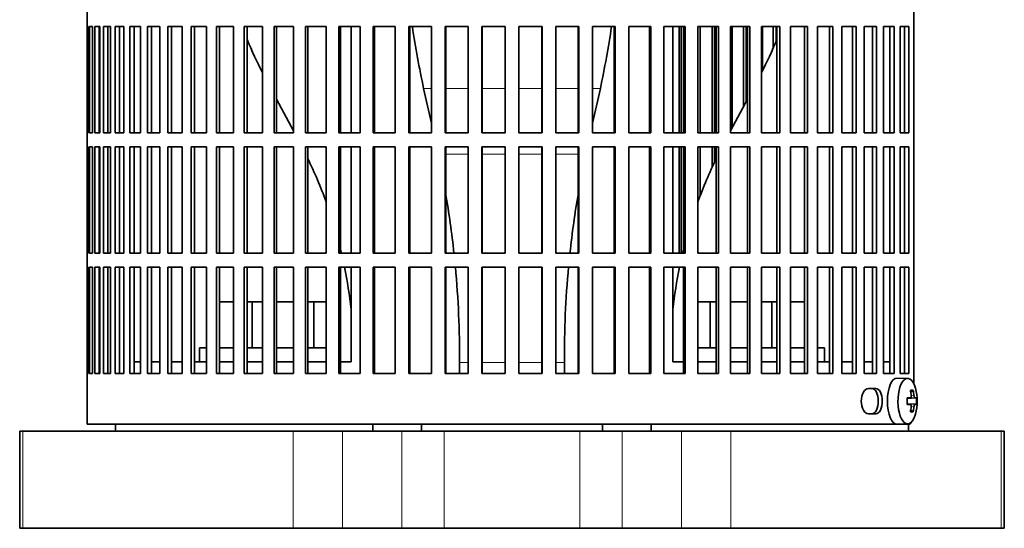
# Model space of a CAD drawing. Header units: millimetres. Extents: x -304 to -45, y -406 to 1007.
# Tile 11 of 27: x -304 to -261, y 241 to 263. Entities that reach past the tile are written whole.
import ezdxf

# ---------------------------------------------------------------- set-up
doc = ezdxf.new("R2010")
doc.units = ezdxf.units.MM
for name, color, linetype in [('M5X8_UNI7687', 7, 'Continuous'), ('VSI134_ADATTATOR', 7, 'Continuous'), ('VSI134_FILTRO_A', 7, 'Continuous'), ('VSI134_FILTRO_B', 7, 'Continuous'), ('VSI134_SUPPORTO_', 7, 'Continuous')]:
    doc.layers.add(name, color=color, linetype=linetype)

# ---------------------------------------------------------------- blocks, each defined once
blk = doc.blocks.new('SE')
at = {"layer": 'M5X8_UNI7687', "color": 7, "linetype": 'Continuous', "lineweight": 35}
for p, q in [((-265.664, 247.963), (-266.117, 247.977)), ((-265.43, 247.444), (-265.532, 247.366)), ((-265.686, 247.106), (-265.552, 247.119)), ((-265.291, 247.116), (-265.685, 247.087)), ((-265.552, 246.835), (-265.686, 246.849)), ((-265.291, 246.839), (-265.685, 246.867)), ((-265.43, 246.51), (-265.532, 246.588)), ((-266.117, 245.977), (-265.664, 245.991))]:
    blk.add_line(p, q, dxfattribs=at)
at = {"layer": 'M5X8_UNI7687', "color": 4, "linetype": 'Continuous', "lineweight": 9}
for p, q in [((-265.686, 247.106), (-265.554, 247.119)), ((-265.35, 247.119), (-265.685, 247.088)), ((-265.513, 247.208), (-265.392, 247.219)), ((-265.554, 246.835), (-265.686, 246.849)), ((-265.685, 246.866), (-265.35, 246.835)), ((-265.392, 246.736), (-265.514, 246.747))]:
    blk.add_line(p, q, dxfattribs=at)
at = {"layer": 'M5X8_UNI7687', "color": 7, "linetype": 'Continuous', "lineweight": 35}
for centre, radius, start, end in [((-267.247, 246.977), 2, 343.7273, 16.2727), ((-267.171, 246.977), 1.885, 355.7871, 4.2129)]:
    blk.add_arc(centre, radius, start, end, dxfattribs=at)
for centre, major_axis, ratio, start_param, end_param in [((-266.123, 246.977), (0, -1), 0.422618, 3.141593, 6.283185), ((-265.67, 246.977), (0, -0.986), 0.422618, 2.175256, 6.283185), ((-266.846, 246.365), (1.55, 1.013), 0.247104, 0.286808, 0.4365), ((-267.231, 246.977), (0, 2), 0.866025, 4.833518, 4.948078), ((-267.257, 246.977), (0, 2), 0.939693, 4.833518, 4.948078), ((-267.244, 246.946), (1.994, 0.158), 0.036834, 0.556003, 0.670562), ((-266.587, 246.977), (0, -1.852), 0.488139, 1.49595, 1.645642), ((-267.244, 246.946), (1.994, 0.158), 0.036834, 0.199185, 0.313745), ((-267.244, 247.008), (1.994, -0.158), 0.036834, -0.670562, -0.556003), ((-267.231, 246.977), (0, -2), 0.866025, 1.335108, 1.449667), ((-266.846, 247.59), (1.55, -1.013), 0.247104, -0.4365, -0.286808), ((-267.257, 246.977), (0, -2), 0.939693, 1.335108, 1.449667), ((-267.244, 247.008), (1.994, -0.158), 0.036834, -0.313745, -0.199185), ((-265.67, 246.977), (0, -0.986), 0.422618, 0, 0.966337), ((-266.123, 246.977), (0, -1), 0.422618, 0, 0.012961)]:
    blk.add_ellipse(centre, major_axis=major_axis, ratio=ratio, start_param=start_param, end_param=end_param, dxfattribs=at)
for points in [[(-265.554, 247.119), (-265.552, 247.119), (-265.549, 247.12), (-265.544, 247.121), (-265.539, 247.124), (-265.535, 247.127), (-265.531, 247.131), (-265.527, 247.136), (-265.523, 247.142), (-265.52, 247.149), (-265.517, 247.156), (-265.515, 247.164), (-265.513, 247.173), (-265.512, 247.181), (-265.511, 247.19), (-265.511, 247.199), (-265.511, 247.209), (-265.512, 247.215), (-265.512, 247.219)], [(-265.392, 247.219), (-265.391, 247.215), (-265.391, 247.209), (-265.389, 247.199), (-265.387, 247.19), (-265.385, 247.181), (-265.383, 247.173), (-265.381, 247.164), (-265.378, 247.156), (-265.375, 247.149), (-265.372, 247.142), (-265.369, 247.136), (-265.366, 247.131), (-265.362, 247.127), (-265.359, 247.124), (-265.356, 247.121), (-265.353, 247.12), (-265.351, 247.119), (-265.35, 247.119)], [(-265.512, 246.736), (-265.512, 246.739), (-265.511, 246.746), (-265.511, 246.756), (-265.511, 246.765), (-265.512, 246.773), (-265.513, 246.782), (-265.515, 246.79), (-265.517, 246.798), (-265.52, 246.806), (-265.523, 246.813), (-265.527, 246.819), (-265.531, 246.824), (-265.535, 246.828), (-265.539, 246.831), (-265.544, 246.833), (-265.549, 246.835), (-265.552, 246.835), (-265.554, 246.835)], [(-265.35, 246.835), (-265.351, 246.835), (-265.353, 246.835), (-265.356, 246.833), (-265.359, 246.831), (-265.362, 246.828), (-265.366, 246.824), (-265.369, 246.819), (-265.372, 246.813), (-265.375, 246.806), (-265.378, 246.798), (-265.381, 246.79), (-265.383, 246.782), (-265.385, 246.773), (-265.387, 246.765), (-265.389, 246.756), (-265.391, 246.746), (-265.391, 246.739), (-265.392, 246.736)]]:
    blk.add_open_spline(points, degree=3, dxfattribs=at)
at = {"layer": 'VSI134_ADATTATOR', "color": 7, "linetype": 'Continuous', "lineweight": 35}
for p, q in [((-295.459, 251.277), (-294.857, 251.277)), ((-294.271, 251.277), (-294.052, 251.277)), ((-294.052, 251.277), (-293.599, 251.277)), ((-294.052, 251.277), (-294.052, 249.277)), ((-292.996, 251.277), (-292.26, 251.277)), ((-291.643, 251.277), (-291.375, 251.277)), ((-291.375, 251.277), (-290.848, 251.277)), ((-291.375, 251.277), (-291.375, 249.277)), ((-274.749, 251.277), (-274.223, 251.277)), ((-274.223, 251.277), (-274.223, 249.277)), ((-274.223, 251.277), (-273.955, 251.277)), ((-273.338, 251.277), (-272.602, 251.277)), ((-271.998, 251.277), (-271.546, 251.277)), ((-271.546, 251.277), (-271.546, 249.277)), ((-271.546, 251.277), (-271.327, 251.277)), ((-270.741, 251.277), (-270.139, 251.277)), ((-296.335, 249.277), (-296.022, 249.277)), ((-296.335, 249.277), (-296.335, 248.677)), ((-295.459, 249.277), (-294.857, 249.277)), ((-294.271, 249.277), (-293.599, 249.277)), ((-292.996, 249.277), (-292.26, 249.277)), ((-291.643, 249.277), (-290.848, 249.277)), ((-274.749, 249.277), (-273.955, 249.277)), ((-273.338, 249.277), (-272.602, 249.277)), ((-271.998, 249.277), (-271.327, 249.277)), ((-270.741, 249.277), (-270.139, 249.277)), ((-269.576, 249.277), (-269.263, 249.277)), ((-269.263, 248.677), (-269.263, 249.277)), ((-304.117, 245.677), (-303.978, 245.677)), ((-304.117, 245.677), (-304.117, 241.477)), ((-292.269, 245.677), (-303.978, 245.677)), ((-292.269, 245.677), (-290.138, 245.677)), ((-287.567, 245.677), (-290.138, 245.677)), ((-287.567, 245.677), (-285.74, 245.677)), ((-285.74, 245.677), (-279.857, 245.677)), ((-279.857, 245.677), (-278.031, 245.677)), ((-275.46, 245.677), (-278.031, 245.677)), ((-273.329, 245.677), (-275.46, 245.677)), ((-261.62, 245.677), (-273.329, 245.677)), ((-261.48, 245.677), (-261.62, 245.677)), ((-261.48, 241.477), (-261.48, 245.677)), ((-304.117, 241.477), (-303.978, 241.477)), ((-303.978, 241.477), (-292.269, 241.477)), ((-292.269, 241.477), (-290.138, 241.477)), ((-287.567, 241.477), (-290.138, 241.477)), ((-287.567, 241.477), (-285.74, 241.477)), ((-285.74, 241.477), (-279.857, 241.477)), ((-279.857, 241.477), (-278.031, 241.477)), ((-275.46, 241.477), (-278.031, 241.477)), ((-273.329, 241.477), (-275.46, 241.477)), ((-273.329, 241.477), (-261.62, 241.477)), ((-261.48, 241.477), (-261.62, 241.477))]:
    blk.add_line(p, q, dxfattribs=at)
at = {"layer": 'VSI134_ADATTATOR', "color": 4, "linetype": 'Continuous', "lineweight": 9}
for p, q in [((-303.978, 245.677), (-303.978, 241.477)), ((-292.269, 241.477), (-292.269, 245.677)), ((-290.138, 241.477), (-290.138, 245.677)), ((-287.567, 245.677), (-287.567, 241.477)), ((-285.74, 245.677), (-285.74, 241.477)), ((-279.857, 245.677), (-279.857, 241.477)), ((-278.031, 245.677), (-278.031, 241.477)), ((-275.46, 245.677), (-275.46, 241.477)), ((-273.329, 245.677), (-273.329, 241.477)), ((-261.62, 241.477), (-261.62, 245.677))]:
    blk.add_line(p, q, dxfattribs=at)
at = {"layer": 'VSI134_FILTRO_A', "color": 7, "linetype": 'Continuous', "lineweight": 35}
for p, q in [((-301.199, 286.177), (-301.199, 245.977)), ((-265.401, 283.177), (-265.401, 247.732)), ((-301.196, 263.177), (-301.196, 258.577)), ((-301.153, 263.177), (-301.196, 263.177)), ((-301.153, 263.177), (-301.153, 258.577)), ((-301.1, 263.177), (-301.1, 258.577)), ((-300.969, 263.177), (-301.1, 263.177)), ((-300.969, 263.177), (-300.969, 258.577)), ((-300.864, 263.177), (-300.864, 258.577)), ((-300.648, 263.177), (-300.864, 263.177)), ((-300.669, 263.177), (-300.669, 258.577)), ((-300.648, 263.177), (-300.648, 258.577)), ((-300.491, 263.177), (-300.491, 258.577)), ((-300.19, 263.177), (-300.491, 263.177)), ((-300.3, 263.177), (-300.3, 258.577)), ((-300.19, 263.177), (-300.19, 258.577)), ((-299.983, 263.177), (-299.983, 258.577)), ((-299.601, 263.177), (-299.983, 263.177)), ((-299.798, 263.177), (-299.798, 258.577)), ((-299.601, 263.177), (-299.601, 258.577)), ((-299.345, 263.177), (-299.345, 258.577)), ((-298.883, 263.177), (-299.345, 263.177)), ((-299.167, 263.177), (-299.167, 258.577)), ((-298.883, 263.177), (-298.883, 258.577)), ((-298.58, 263.177), (-298.58, 258.577)), ((-298.043, 263.177), (-298.58, 263.177)), ((-298.411, 263.177), (-298.411, 258.577)), ((-298.043, 263.177), (-298.043, 258.577)), ((-297.696, 263.177), (-297.696, 258.577)), ((-297.087, 263.177), (-297.696, 263.177)), ((-297.537, 263.177), (-297.537, 258.577)), ((-297.087, 263.177), (-297.087, 258.577)), ((-296.698, 263.177), (-296.698, 258.577)), ((-296.022, 263.177), (-296.698, 263.177)), ((-296.55, 263.177), (-296.55, 258.577)), ((-296.022, 263.177), (-296.022, 258.577)), ((-294.857, 263.177), (-295.594, 263.177)), ((-295.594, 263.177), (-295.594, 258.577)), ((-295.459, 263.177), (-295.459, 258.577)), ((-294.857, 263.177), (-294.857, 258.577)), ((-293.599, 263.177), (-294.393, 263.177)), ((-294.393, 263.177), (-294.393, 258.577)), ((-294.271, 263.177), (-294.271, 258.577)), ((-293.599, 263.177), (-293.599, 258.577)), ((-292.26, 263.177), (-293.103, 263.177)), ((-293.103, 263.177), (-293.103, 258.577)), ((-292.996, 263.177), (-292.996, 258.577)), ((-292.26, 263.177), (-292.26, 258.577)), ((-290.848, 263.177), (-291.735, 263.177)), ((-291.735, 263.177), (-291.735, 258.577)), ((-291.643, 263.177), (-291.643, 258.577)), ((-290.848, 263.177), (-290.848, 258.577)), ((-289.376, 263.177), (-290.3, 263.177)), ((-290.3, 263.177), (-290.3, 258.577)), ((-290.223, 263.177), (-290.223, 258.577)), ((-289.376, 263.177), (-289.376, 258.577)), ((-287.853, 263.177), (-288.807, 263.177)), ((-288.807, 263.177), (-288.807, 258.577)), ((-288.747, 263.177), (-288.747, 258.577)), ((-287.853, 263.177), (-287.853, 258.577)), ((-286.292, 263.177), (-287.268, 263.177)), ((-287.268, 263.177), (-287.268, 258.577)), ((-287.225, 263.177), (-287.225, 258.577)), ((-286.292, 263.177), (-286.292, 258.577)), ((-284.704, 263.177), (-285.695, 263.177)), ((-285.695, 263.177), (-285.695, 258.577)), ((-285.669, 263.177), (-285.669, 258.577)), ((-284.704, 263.177), (-284.704, 258.577)), ((-283.102, 263.177), (-284.101, 263.177)), ((-284.101, 263.177), (-284.101, 258.577)), ((-284.092, 263.177), (-284.092, 258.577)), ((-283.102, 263.177), (-283.102, 258.577)), ((-281.497, 263.177), (-282.496, 263.177)), ((-282.496, 263.177), (-282.496, 258.577)), ((-281.506, 263.177), (-281.506, 258.577)), ((-281.497, 263.177), (-281.497, 258.577)), ((-279.902, 263.177), (-280.894, 263.177)), ((-280.894, 263.177), (-280.894, 258.577)), ((-279.928, 263.177), (-279.928, 258.577)), ((-279.902, 263.177), (-279.902, 258.577)), ((-278.33, 263.177), (-279.306, 263.177)), ((-279.306, 263.177), (-279.306, 258.577)), ((-278.373, 263.177), (-278.373, 258.577)), ((-278.33, 263.177), (-278.33, 258.577)), ((-276.791, 263.177), (-277.745, 263.177)), ((-277.745, 263.177), (-277.745, 258.577)), ((-276.851, 263.177), (-276.851, 258.577)), ((-276.791, 263.177), (-276.791, 258.577)), ((-275.298, 263.177), (-276.222, 263.177)), ((-276.222, 263.177), (-276.222, 258.577)), ((-275.375, 263.177), (-275.375, 258.577)), ((-275.298, 263.177), (-275.298, 258.577)), ((-273.862, 263.177), (-274.749, 263.177)), ((-274.749, 263.177), (-274.749, 258.577)), ((-273.955, 263.177), (-273.955, 258.577)), ((-273.862, 263.177), (-273.862, 258.577)), ((-272.495, 263.177), (-273.338, 263.177)), ((-273.338, 263.177), (-273.338, 258.577)), ((-272.602, 263.177), (-272.602, 258.577)), ((-272.495, 263.177), (-272.495, 258.577)), ((-271.205, 263.177), (-271.998, 263.177)), ((-271.998, 263.177), (-271.998, 258.577)), ((-271.327, 263.177), (-271.327, 258.577)), ((-271.205, 263.177), (-271.205, 258.577)), ((-270.004, 263.177), (-270.741, 263.177)), ((-270.741, 263.177), (-270.741, 258.577)), ((-270.139, 263.177), (-270.139, 258.577)), ((-270.004, 263.177), (-270.004, 258.577)), ((-268.9, 263.177), (-269.576, 263.177)), ((-269.576, 263.177), (-269.576, 258.577)), ((-269.048, 263.177), (-269.048, 258.577)), ((-268.9, 263.177), (-268.9, 258.577)), ((-267.902, 263.177), (-268.511, 263.177)), ((-268.511, 263.177), (-268.511, 258.577)), ((-268.061, 263.177), (-268.061, 258.577)), ((-267.902, 263.177), (-267.902, 258.577)), ((-267.018, 263.177), (-267.555, 263.177)), ((-267.555, 263.177), (-267.555, 258.577)), ((-267.186, 263.177), (-267.186, 258.577)), ((-267.018, 263.177), (-267.018, 258.577)), ((-266.253, 263.177), (-266.715, 263.177)), ((-266.715, 263.177), (-266.715, 258.577)), ((-266.431, 263.177), (-266.431, 258.577)), ((-266.253, 263.177), (-266.253, 258.577)), ((-265.614, 263.177), (-265.997, 263.177)), ((-265.997, 263.177), (-265.997, 258.577)), ((-265.799, 263.177), (-265.799, 258.577)), ((-265.614, 263.177), (-265.614, 258.577)), ((-301.153, 258.577), (-301.196, 258.577)), ((-300.969, 258.577), (-301.1, 258.577)), ((-300.648, 258.577), (-300.864, 258.577)), ((-300.19, 258.577), (-300.491, 258.577)), ((-299.601, 258.577), (-299.983, 258.577)), ((-298.883, 258.577), (-299.345, 258.577)), ((-298.043, 258.577), (-298.58, 258.577)), ((-297.087, 258.577), (-297.696, 258.577)), ((-296.022, 258.577), (-296.698, 258.577)), ((-294.857, 258.577), (-295.594, 258.577)), ((-293.599, 258.577), (-294.393, 258.577)), ((-292.26, 258.577), (-293.103, 258.577)), ((-290.848, 258.577), (-291.735, 258.577)), ((-289.376, 258.577), (-290.3, 258.577)), ((-287.853, 258.577), (-288.807, 258.577)), ((-286.292, 258.577), (-287.268, 258.577)), ((-284.704, 258.577), (-285.695, 258.577)), ((-283.102, 258.577), (-284.101, 258.577)), ((-281.497, 258.577), (-282.496, 258.577)), ((-279.902, 258.577), (-280.894, 258.577)), ((-278.33, 258.577), (-279.306, 258.577)), ((-276.791, 258.577), (-277.745, 258.577)), ((-275.298, 258.577), (-276.222, 258.577)), ((-273.862, 258.577), (-274.749, 258.577)), ((-272.495, 258.577), (-273.338, 258.577)), ((-271.205, 258.577), (-271.998, 258.577)), ((-270.004, 258.577), (-270.741, 258.577)), ((-268.9, 258.577), (-269.576, 258.577)), ((-267.902, 258.577), (-268.511, 258.577)), ((-267.018, 258.577), (-267.555, 258.577)), ((-266.253, 258.577), (-266.715, 258.577)), ((-265.614, 258.577), (-265.997, 258.577)), ((-301.196, 257.977), (-301.196, 253.377)), ((-301.153, 257.977), (-301.196, 257.977)), ((-301.153, 257.977), (-301.153, 253.377)), ((-301.1, 257.977), (-301.1, 253.377)), ((-300.969, 257.977), (-301.1, 257.977)), ((-300.969, 257.977), (-300.969, 253.377)), ((-300.864, 257.977), (-300.864, 253.377)), ((-300.648, 257.977), (-300.864, 257.977)), ((-300.669, 257.977), (-300.669, 253.377)), ((-300.648, 257.977), (-300.648, 253.377)), ((-300.491, 257.977), (-300.491, 253.377)), ((-300.19, 257.977), (-300.491, 257.977)), ((-300.3, 257.977), (-300.3, 253.377)), ((-300.19, 257.977), (-300.19, 253.377)), ((-299.983, 257.977), (-299.983, 253.377)), ((-299.601, 257.977), (-299.983, 257.977)), ((-299.798, 257.977), (-299.798, 253.377)), ((-299.601, 257.977), (-299.601, 253.377)), ((-299.345, 257.977), (-299.345, 253.377)), ((-298.883, 257.977), (-299.345, 257.977)), ((-299.167, 257.977), (-299.167, 253.377)), ((-298.883, 257.977), (-298.883, 253.377)), ((-298.58, 257.977), (-298.58, 253.377)), ((-298.043, 257.977), (-298.58, 257.977)), ((-298.411, 257.977), (-298.411, 253.377)), ((-298.043, 257.977), (-298.043, 253.377)), ((-297.696, 257.977), (-297.696, 253.377)), ((-297.087, 257.977), (-297.696, 257.977)), ((-297.537, 257.977), (-297.537, 253.377)), ((-297.087, 257.977), (-297.087, 253.377)), ((-296.698, 257.977), (-296.698, 253.377)), ((-296.022, 257.977), (-296.698, 257.977)), ((-296.55, 257.977), (-296.55, 253.377)), ((-296.022, 257.977), (-296.022, 253.377)), ((-294.857, 257.977), (-295.594, 257.977)), ((-295.594, 257.977), (-295.594, 253.377)), ((-295.459, 257.977), (-295.459, 253.377)), ((-294.857, 257.977), (-294.857, 253.377)), ((-293.599, 257.977), (-294.393, 257.977)), ((-294.393, 257.977), (-294.393, 253.377)), ((-294.271, 257.977), (-294.271, 253.377)), ((-293.599, 257.977), (-293.599, 253.377)), ((-292.26, 257.977), (-293.103, 257.977)), ((-293.103, 257.977), (-293.103, 253.377)), ((-292.996, 257.977), (-292.996, 253.377)), ((-292.26, 257.977), (-292.26, 253.377)), ((-290.848, 257.977), (-291.735, 257.977)), ((-291.735, 257.977), (-291.735, 253.377)), ((-291.643, 257.977), (-291.643, 253.377)), ((-290.848, 257.977), (-290.848, 253.377)), ((-289.376, 257.977), (-290.3, 257.977)), ((-290.3, 257.977), (-290.3, 253.377)), ((-290.223, 257.977), (-290.223, 253.377)), ((-289.376, 257.977), (-289.376, 253.377)), ((-287.853, 257.977), (-288.807, 257.977)), ((-288.807, 257.977), (-288.807, 253.377)), ((-288.747, 257.977), (-288.747, 253.377)), ((-287.853, 257.977), (-287.853, 253.377)), ((-286.292, 257.977), (-287.268, 257.977)), ((-287.268, 257.977), (-287.268, 253.377)), ((-287.225, 257.977), (-287.225, 253.377)), ((-286.292, 257.977), (-286.292, 253.377)), ((-284.704, 257.977), (-285.695, 257.977)), ((-285.695, 257.977), (-285.695, 253.377)), ((-285.669, 257.977), (-285.669, 253.377)), ((-284.704, 257.977), (-284.704, 253.377)), ((-283.102, 257.977), (-284.101, 257.977)), ((-284.101, 257.977), (-284.101, 253.377)), ((-284.092, 257.977), (-284.092, 253.377)), ((-283.102, 257.977), (-283.102, 253.377)), ((-281.497, 257.977), (-282.496, 257.977)), ((-282.496, 257.977), (-282.496, 253.377)), ((-281.506, 257.977), (-281.506, 253.377)), ((-281.497, 257.977), (-281.497, 253.377)), ((-279.902, 257.977), (-280.894, 257.977)), ((-280.894, 257.977), (-280.894, 253.377)), ((-279.928, 257.977), (-279.928, 253.377)), ((-279.902, 257.977), (-279.902, 253.377)), ((-278.33, 257.977), (-279.306, 257.977)), ((-279.306, 257.977), (-279.306, 253.377)), ((-278.373, 257.977), (-278.373, 253.377)), ((-278.33, 257.977), (-278.33, 253.377)), ((-276.791, 257.977), (-277.745, 257.977)), ((-277.745, 257.977), (-277.745, 253.377)), ((-276.851, 257.977), (-276.851, 253.377)), ((-276.791, 257.977), (-276.791, 253.377)), ((-275.298, 257.977), (-276.222, 257.977)), ((-276.222, 257.977), (-276.222, 253.377)), ((-275.375, 257.977), (-275.375, 253.377)), ((-275.298, 257.977), (-275.298, 253.377)), ((-273.862, 257.977), (-274.749, 257.977)), ((-274.749, 257.977), (-274.749, 253.377)), ((-273.955, 257.977), (-273.955, 253.377)), ((-273.862, 257.977), (-273.862, 253.377)), ((-272.495, 257.977), (-273.338, 257.977)), ((-273.338, 257.977), (-273.338, 253.377)), ((-272.602, 257.977), (-272.602, 253.377)), ((-272.495, 257.977), (-272.495, 253.377)), ((-271.205, 257.977), (-271.998, 257.977)), ((-271.998, 257.977), (-271.998, 253.377)), ((-271.327, 257.977), (-271.327, 253.377)), ((-271.205, 257.977), (-271.205, 253.377)), ((-270.004, 257.977), (-270.741, 257.977)), ((-270.741, 257.977), (-270.741, 253.377)), ((-270.139, 257.977), (-270.139, 253.377)), ((-270.004, 257.977), (-270.004, 253.377)), ((-268.9, 257.977), (-269.576, 257.977)), ((-269.576, 257.977), (-269.576, 253.377)), ((-269.048, 257.977), (-269.048, 253.377)), ((-268.9, 257.977), (-268.9, 253.377)), ((-267.902, 257.977), (-268.511, 257.977)), ((-268.511, 257.977), (-268.511, 253.377)), ((-268.061, 257.977), (-268.061, 253.377)), ((-267.902, 257.977), (-267.902, 253.377)), ((-267.018, 257.977), (-267.555, 257.977)), ((-267.555, 257.977), (-267.555, 253.377)), ((-267.186, 257.977), (-267.186, 253.377)), ((-267.018, 257.977), (-267.018, 253.377)), ((-266.253, 257.977), (-266.715, 257.977)), ((-266.715, 257.977), (-266.715, 253.377)), ((-266.431, 257.977), (-266.431, 253.377)), ((-266.253, 257.977), (-266.253, 253.377)), ((-265.614, 257.977), (-265.997, 257.977)), ((-265.997, 257.977), (-265.997, 253.377)), ((-265.799, 257.977), (-265.799, 253.377)), ((-265.614, 257.977), (-265.614, 253.377)), ((-301.153, 253.377), (-301.196, 253.377)), ((-300.969, 253.377), (-301.1, 253.377)), ((-300.648, 253.377), (-300.864, 253.377)), ((-300.19, 253.377), (-300.491, 253.377)), ((-299.601, 253.377), (-299.983, 253.377)), ((-298.883, 253.377), (-299.345, 253.377)), ((-298.043, 253.377), (-298.58, 253.377)), ((-297.087, 253.377), (-297.696, 253.377)), ((-296.022, 253.377), (-296.698, 253.377)), ((-294.857, 253.377), (-295.594, 253.377)), ((-293.599, 253.377), (-294.393, 253.377)), ((-292.26, 253.377), (-293.103, 253.377)), ((-290.848, 253.377), (-291.735, 253.377)), ((-289.376, 253.377), (-290.3, 253.377)), ((-287.853, 253.377), (-288.807, 253.377)), ((-286.292, 253.377), (-287.268, 253.377)), ((-284.704, 253.377), (-285.695, 253.377)), ((-283.102, 253.377), (-284.101, 253.377)), ((-281.497, 253.377), (-282.496, 253.377)), ((-279.902, 253.377), (-280.894, 253.377)), ((-278.33, 253.377), (-279.306, 253.377)), ((-276.791, 253.377), (-277.745, 253.377)), ((-275.298, 253.377), (-276.222, 253.377)), ((-273.862, 253.377), (-274.749, 253.377)), ((-272.495, 253.377), (-273.338, 253.377)), ((-271.205, 253.377), (-271.998, 253.377)), ((-270.004, 253.377), (-270.741, 253.377)), ((-268.9, 253.377), (-269.576, 253.377)), ((-267.902, 253.377), (-268.511, 253.377)), ((-267.018, 253.377), (-267.555, 253.377)), ((-266.253, 253.377), (-266.715, 253.377)), ((-265.614, 253.377), (-265.997, 253.377)), ((-301.196, 252.777), (-301.196, 248.177)), ((-301.153, 252.777), (-301.196, 252.777)), ((-301.153, 252.777), (-301.153, 248.177)), ((-301.1, 252.777), (-301.1, 248.177)), ((-300.969, 252.777), (-301.1, 252.777)), ((-300.969, 252.777), (-300.969, 248.177)), ((-300.864, 252.777), (-300.864, 248.177)), ((-300.648, 252.777), (-300.864, 252.777)), ((-300.669, 252.777), (-300.669, 248.177)), ((-300.648, 252.777), (-300.648, 248.177)), ((-300.491, 252.777), (-300.491, 248.177)), ((-300.19, 252.777), (-300.491, 252.777)), ((-300.3, 252.777), (-300.3, 248.177)), ((-300.19, 252.777), (-300.19, 248.177)), ((-299.983, 252.777), (-299.983, 248.177)), ((-299.601, 252.777), (-299.983, 252.777)), ((-299.798, 252.777), (-299.798, 248.177)), ((-299.601, 252.777), (-299.601, 248.177)), ((-299.345, 252.777), (-299.345, 248.177)), ((-298.883, 252.777), (-299.345, 252.777)), ((-299.167, 252.777), (-299.167, 248.177)), ((-298.883, 252.777), (-298.883, 248.177)), ((-298.58, 252.777), (-298.58, 248.177)), ((-298.043, 252.777), (-298.58, 252.777)), ((-298.411, 252.777), (-298.411, 248.177)), ((-298.043, 252.777), (-298.043, 248.177)), ((-297.696, 252.777), (-297.696, 248.177)), ((-297.087, 252.777), (-297.696, 252.777)), ((-297.537, 252.777), (-297.537, 248.177)), ((-297.087, 252.777), (-297.087, 248.177)), ((-296.698, 252.777), (-296.698, 248.177)), ((-296.022, 252.777), (-296.698, 252.777)), ((-296.55, 252.777), (-296.55, 248.177)), ((-296.022, 252.777), (-296.022, 248.177)), ((-294.857, 252.777), (-295.594, 252.777)), ((-295.594, 252.777), (-295.594, 248.177)), ((-295.459, 252.777), (-295.459, 248.177)), ((-294.857, 252.777), (-294.857, 248.177)), ((-293.599, 252.777), (-294.393, 252.777)), ((-294.393, 252.777), (-294.393, 248.177)), ((-294.271, 252.777), (-294.271, 248.177)), ((-293.599, 252.777), (-293.599, 248.177)), ((-292.26, 252.777), (-293.103, 252.777)), ((-293.103, 252.777), (-293.103, 248.177)), ((-292.996, 252.777), (-292.996, 248.177)), ((-292.26, 252.777), (-292.26, 248.177)), ((-290.848, 252.777), (-291.735, 252.777)), ((-291.735, 252.777), (-291.735, 248.177)), ((-291.643, 252.777), (-291.643, 248.177)), ((-290.848, 252.777), (-290.848, 248.177)), ((-289.376, 252.777), (-290.3, 252.777)), ((-290.3, 252.777), (-290.3, 248.177)), ((-290.223, 252.777), (-290.223, 248.177)), ((-289.376, 252.777), (-289.376, 248.177)), ((-287.853, 252.777), (-288.807, 252.777)), ((-288.807, 252.777), (-288.807, 248.177)), ((-288.747, 252.777), (-288.747, 248.177)), ((-287.853, 252.777), (-287.853, 248.177)), ((-286.292, 252.777), (-287.268, 252.777)), ((-287.268, 252.777), (-287.268, 248.177)), ((-287.225, 252.777), (-287.225, 248.177)), ((-286.292, 252.777), (-286.292, 248.177)), ((-284.704, 252.777), (-285.695, 252.777)), ((-285.695, 252.777), (-285.695, 248.177)), ((-285.669, 252.777), (-285.669, 248.177)), ((-284.704, 252.777), (-284.704, 248.177)), ((-283.102, 252.777), (-284.101, 252.777)), ((-284.101, 252.777), (-284.101, 248.177)), ((-284.092, 252.777), (-284.092, 248.177)), ((-283.102, 252.777), (-283.102, 248.177)), ((-281.497, 252.777), (-282.496, 252.777)), ((-282.496, 252.777), (-282.496, 248.177)), ((-281.506, 252.777), (-281.506, 248.177)), ((-281.497, 252.777), (-281.497, 248.177)), ((-279.902, 252.777), (-280.894, 252.777)), ((-280.894, 252.777), (-280.894, 248.177)), ((-279.928, 252.777), (-279.928, 248.177)), ((-279.902, 252.777), (-279.902, 248.177)), ((-278.33, 252.777), (-279.306, 252.777)), ((-279.306, 252.777), (-279.306, 248.177)), ((-278.373, 252.777), (-278.373, 248.177)), ((-278.33, 252.777), (-278.33, 248.177)), ((-276.791, 252.777), (-277.745, 252.777)), ((-277.745, 252.777), (-277.745, 248.177)), ((-276.851, 252.777), (-276.851, 248.177)), ((-276.791, 252.777), (-276.791, 248.177)), ((-275.298, 252.777), (-276.222, 252.777)), ((-276.222, 252.777), (-276.222, 248.177)), ((-275.375, 252.777), (-275.375, 248.177)), ((-275.298, 252.777), (-275.298, 248.177)), ((-273.862, 252.777), (-274.749, 252.777)), ((-274.749, 252.777), (-274.749, 248.177)), ((-273.955, 252.777), (-273.955, 248.177)), ((-273.862, 252.777), (-273.862, 248.177)), ((-272.495, 252.777), (-273.338, 252.777)), ((-273.338, 252.777), (-273.338, 248.177)), ((-272.602, 252.777), (-272.602, 248.177)), ((-272.495, 252.777), (-272.495, 248.177)), ((-271.205, 252.777), (-271.998, 252.777)), ((-271.998, 252.777), (-271.998, 248.177)), ((-271.327, 252.777), (-271.327, 248.177)), ((-271.205, 252.777), (-271.205, 248.177)), ((-270.004, 252.777), (-270.741, 252.777)), ((-270.741, 252.777), (-270.741, 248.177)), ((-270.139, 252.777), (-270.139, 248.177)), ((-270.004, 252.777), (-270.004, 248.177)), ((-268.9, 252.777), (-269.576, 252.777)), ((-269.576, 252.777), (-269.576, 248.177)), ((-269.048, 252.777), (-269.048, 248.177)), ((-268.9, 252.777), (-268.9, 248.177)), ((-267.902, 252.777), (-268.511, 252.777)), ((-268.511, 252.777), (-268.511, 248.177)), ((-268.061, 252.777), (-268.061, 248.177)), ((-267.902, 252.777), (-267.902, 248.177)), ((-267.018, 252.777), (-267.555, 252.777)), ((-267.555, 252.777), (-267.555, 248.177)), ((-267.186, 252.777), (-267.186, 248.177)), ((-267.018, 252.777), (-267.018, 248.177)), ((-266.253, 252.777), (-266.715, 252.777)), ((-266.715, 252.777), (-266.715, 248.177)), ((-266.431, 252.777), (-266.431, 248.177)), ((-266.253, 252.777), (-266.253, 248.177)), ((-265.614, 252.777), (-265.997, 252.777)), ((-265.997, 252.777), (-265.997, 248.177)), ((-265.799, 252.777), (-265.799, 248.177)), ((-265.614, 252.777), (-265.614, 248.177)), ((-301.153, 248.177), (-301.196, 248.177)), ((-300.969, 248.177), (-301.1, 248.177)), ((-300.648, 248.177), (-300.864, 248.177)), ((-300.19, 248.177), (-300.491, 248.177)), ((-299.601, 248.177), (-299.983, 248.177)), ((-298.883, 248.177), (-299.345, 248.177)), ((-298.043, 248.177), (-298.58, 248.177)), ((-297.087, 248.177), (-297.696, 248.177)), ((-296.022, 248.177), (-296.698, 248.177)), ((-294.857, 248.177), (-295.594, 248.177)), ((-293.599, 248.177), (-294.393, 248.177)), ((-292.26, 248.177), (-293.103, 248.177)), ((-290.848, 248.177), (-291.735, 248.177)), ((-289.376, 248.177), (-290.3, 248.177)), ((-287.853, 248.177), (-288.807, 248.177)), ((-286.292, 248.177), (-287.268, 248.177)), ((-284.704, 248.177), (-285.695, 248.177)), ((-283.102, 248.177), (-284.101, 248.177)), ((-281.497, 248.177), (-282.496, 248.177)), ((-279.902, 248.177), (-280.894, 248.177)), ((-278.33, 248.177), (-279.306, 248.177)), ((-276.791, 248.177), (-277.745, 248.177)), ((-275.298, 248.177), (-276.222, 248.177)), ((-273.862, 248.177), (-274.749, 248.177)), ((-272.495, 248.177), (-273.338, 248.177)), ((-271.205, 248.177), (-271.998, 248.177)), ((-270.004, 248.177), (-270.741, 248.177)), ((-268.9, 248.177), (-269.576, 248.177)), ((-267.902, 248.177), (-268.511, 248.177)), ((-267.018, 248.177), (-267.555, 248.177)), ((-266.253, 248.177), (-266.715, 248.177)), ((-265.614, 248.177), (-265.997, 248.177)), ((-267.044, 247.527), (-267.367, 247.527)), ((-267.367, 246.427), (-267.044, 246.427)), ((-265.606, 245.977), (-301.199, 245.977))]:
    blk.add_line(p, q, dxfattribs=at)
for points, knots in [([(-267.367, 246.427), (-267.447, 246.427), (-267.526, 246.487), (-267.64, 246.69), (-267.674, 246.833), (-267.674, 247.12), (-267.64, 247.263), (-267.525, 247.469), (-267.447, 247.527), (-267.367, 247.527)], [0, 0, 0, 0, 0.25, 0.25, 0.5, 0.5, 0.75, 0.75, 1, 1, 1, 1]), ([(-267.215, 247.527), (-267.14, 247.527), (-267.068, 247.468), (-266.967, 247.265), (-266.938, 247.121), (-266.938, 246.834), (-266.966, 246.691), (-267.069, 246.486), (-267.14, 246.427), (-267.215, 246.427)], [0, 0, 0, 0, 0.25, 0.25, 0.5, 0.5, 0.75, 0.75, 1, 1, 1, 1]), ([(-267.044, 246.427), (-266.969, 246.427), (-266.897, 246.487), (-266.796, 246.69), (-266.767, 246.833), (-266.767, 247.12), (-266.795, 247.263), (-266.897, 247.469), (-266.969, 247.527), (-267.044, 247.527)], [0, 0, 0, 0, 0.25, 0.25, 0.5, 0.5, 0.75, 0.75, 1, 1, 1, 1]), ([(-265.606, 245.977), (-265.592, 245.977), (-265.578, 245.981), (-265.551, 245.996), (-265.538, 246.008), (-265.513, 246.038), (-265.501, 246.056), (-265.482, 246.094), (-265.474, 246.113), (-265.467, 246.132)], [0, 0, 0, 0, 0.125, 0.125, 0.25, 0.25, 0.375, 0.375, 0.4684921, 0.4684921, 0.4684921, 0.4684921])]:
    blk.add_open_spline(points, degree=3, knots=knots, dxfattribs=at)
at = {"layer": 'VSI134_FILTRO_B', "color": 7, "linetype": 'Continuous', "lineweight": 35}
for p, q in [((-275.563, 263.177), (-275.563, 258.577)), ((-275.479, 263.177), (-275.479, 258.577)), ((-274.657, 263.177), (-274.657, 258.577)), ((-274.135, 263.177), (-274.135, 258.577)), ((-274.035, 263.177), (-274.035, 258.577)), ((-273.269, 263.177), (-273.269, 258.794)), ((-272.773, 263.177), (-272.773, 259.724)), ((-272.659, 263.177), (-272.659, 259.939)), ((-271.954, 263.177), (-271.954, 261.264)), ((-271.488, 263.177), (-271.488, 262.244)), ((-271.359, 263.177), (-271.359, 262.542)), ((-275.563, 257.977), (-275.563, 253.377)), ((-275.479, 257.977), (-275.479, 253.377)), ((-274.657, 257.977), (-274.657, 255.844)), ((-274.135, 257.977), (-274.135, 257.094)), ((-274.035, 257.977), (-274.035, 257.309))]:
    blk.add_line(p, q, dxfattribs=at)
at = {"layer": 'VSI134_SUPPORTO_', "color": 7, "linetype": 'Continuous', "lineweight": 35}
for p, q in [((-299.613, 258.577), (-299.613, 263.177)), ((-289.764, 263.177), (-289.764, 258.577)), ((-275.834, 263.177), (-275.834, 258.577)), ((-265.984, 258.577), (-265.984, 263.177)), ((-286.626, 260.5), (-286.292, 258.994)), ((-279.306, 258.994), (-278.972, 260.5)), ((-292.26, 258.665), (-292.996, 260.045)), ((-273.338, 258.665), (-272.602, 260.045)), ((-299.613, 253.377), (-299.613, 257.977)), ((-289.764, 257.977), (-289.764, 253.377)), ((-275.834, 257.977), (-275.834, 253.377)), ((-265.984, 253.377), (-265.984, 257.977)), ((-299.613, 248.677), (-299.613, 252.777)), ((-289.764, 252.777), (-289.764, 248.677)), ((-275.834, 252.777), (-275.834, 248.677)), ((-265.984, 248.677), (-265.984, 252.777)), ((-299.601, 248.677), (-299.613, 248.677)), ((-298.883, 248.677), (-299.167, 248.677)), ((-298.043, 248.677), (-298.411, 248.677)), ((-297.087, 248.677), (-297.537, 248.677)), ((-296.022, 248.677), (-296.55, 248.677)), ((-294.857, 248.677), (-295.459, 248.677)), ((-293.599, 248.677), (-294.271, 248.677)), ((-292.26, 248.677), (-292.996, 248.677)), ((-290.848, 248.677), (-291.643, 248.677)), ((-289.764, 248.677), (-290.223, 248.677)), ((-285.067, 248.654), (-285.067, 248.177)), ((-280.531, 248.177), (-280.531, 248.654)), ((-275.834, 248.677), (-275.375, 248.677)), ((-274.749, 248.677), (-273.955, 248.677)), ((-273.338, 248.677), (-272.602, 248.677)), ((-271.998, 248.677), (-271.327, 248.677)), ((-270.741, 248.677), (-270.139, 248.677)), ((-269.576, 248.677), (-269.048, 248.677)), ((-268.511, 248.677), (-268.061, 248.677)), ((-267.555, 248.677), (-267.186, 248.677)), ((-266.715, 248.677), (-266.431, 248.677)), ((-265.997, 248.677), (-265.984, 248.677)), ((-299.971, 245.977), (-299.971, 245.677)), ((-288.829, 245.677), (-288.829, 245.977)), ((-288.829, 245.677), (-287.567, 245.677)), ((-286.72, 245.677), (-286.72, 245.977)), ((-278.878, 245.677), (-278.878, 245.977)), ((-276.768, 245.677), (-278.031, 245.677)), ((-276.768, 245.977), (-276.768, 245.677)), ((-265.627, 245.677), (-265.627, 245.977))]:
    blk.add_line(p, q, dxfattribs=at)
at = {"layer": 'VSI134_SUPPORTO_', "color": 4, "linetype": 'Continuous', "lineweight": 9}
for p, q in [((-286.626, 260.5), (-286.292, 260.5)), ((-285.669, 260.5), (-284.704, 260.5)), ((-284.092, 260.5), (-283.102, 260.5)), ((-282.496, 260.5), (-281.506, 260.5)), ((-280.894, 260.5), (-279.928, 260.5)), ((-279.306, 260.5), (-278.972, 260.5)), ((-284.704, 257.654), (-285.669, 257.654)), ((-283.102, 257.654), (-284.092, 257.654)), ((-281.506, 257.654), (-282.496, 257.654)), ((-279.928, 257.654), (-280.894, 257.654)), ((-284.704, 248.654), (-285.067, 248.654)), ((-283.102, 248.654), (-284.092, 248.654)), ((-281.506, 248.654), (-282.496, 248.654)), ((-280.531, 248.654), (-280.894, 248.654))]:
    blk.add_line(p, q, dxfattribs=at)
at = {"layer": 'VSI134_SUPPORTO_', "color": 7, "linetype": 'Continuous', "lineweight": 35}
for centre, radius, start, end in [((-243.396, 269.745), 44.207, 188.5515, 192.0711), ((-322.949, 269.822), 44.954, 348.0322, 351.4987), ((-327.589, 248.818), 42.523, 6.157, 9.683), ((-238.694, 248.888), 41.837, 170.2411, 173.8367), ((-327.589, 248.818), 42.523, 359.7799, 5.3483), ((-238.694, 248.888), 41.837, 174.6622, 180.3206)]:
    blk.add_arc(centre, radius, start, end, dxfattribs=at)
for centre, major_axis, start_param, end_param in [((-279.103, 270), (0, -18), 5.134895, 5.224562), ((-286.494, 270), (0, -18), 1.058623, 1.14829), ((-307.189, 248.654), (0, 19), 5.086295, 5.195316), ((-258.408, 248.654), (0, 19), 1.08787, 1.196891), ((-307.189, 248.654), (0, 19), -1.319579, -1.31136), ((-258.408, 248.654), (0, 19), 1.31136, 1.319579), ((-307.189, 248.654), (0, 19), 4.833287, 4.931134), ((-258.408, 248.654), (0, 19), 1.352052, 1.449898)]:
    blk.add_ellipse(centre, major_axis=major_axis, ratio=0.92388, start_param=start_param, end_param=end_param, dxfattribs=at)

msp = doc.modelspace()

# ---------------------------------------------------------------- block references
msp.add_blockref('SE', (0, 0))

doc.saveas('drawing.dxf')
